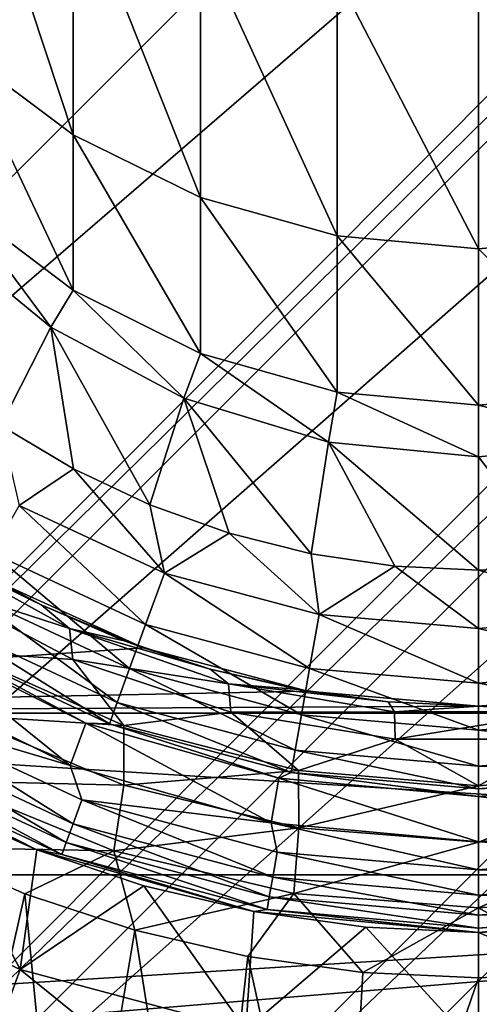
# Model space of a CAD drawing. Header units: metres. Extents: x -80 to 80, y -455 to 95.
# Tile 34 of 256: x -5 to 0, y -409 to -398. Entities that reach past the tile are written whole.
import ezdxf

# ---------------------------------------------------------------- set-up
doc = ezdxf.new("R2010")
doc.units = ezdxf.units.M
for name, color, linetype in [('solid_501010_K_01', 7, 'CONTINUOUS'), ('solid_501010_k_01_02', 7, 'CONTINUOUS'), ('solid_501010_k_02', 7, 'CONTINUOUS'), ('solid_501010_k_02_01', 7, 'CONTINUOUS')]:
    doc.layers.add(name, color=color, linetype=linetype)

msp = doc.modelspace()

# ---------------------------------------------------------------- linework, layer by layer
at = {"layer": 'solid_501010_K_01'}
for points in [[(-20.477205, -398.17514, 447.299988), (3.86694, -373.761719, 447.299988), (5.949505, -374.266846, 447.299988)], [(-19.983139, -400.199493, 447.299988), (-20.477205, -398.17514, 447.299988), (5.949505, -374.266846, 447.299988)], [(0, -401.929047, 955.419434), (1.658268, -402.33667, 940), (1.561871, -401.784729, 955.408752)], [(0, -401.929047, 955.419434), (0, -402.5, 940), (1.658268, -402.33667, 940)], [(1.658268, -402.33667, 940), (0, -402.5, 940), (1.658126, -402.3367, 676)], [(0, -402.5, 940), (0, -402.5, 676), (1.658126, -402.3367, 676)], [(0, -405.25, 476.799988), (-0.000049, -405.25, 475.397827), (1.890213, -405.086365, 475.43988)], [(0.998443, -405.20459, 476.799988), (0, -405.25, 476.799988), (1.890213, -405.086365, 475.43988)], [(0.928964, -405.313293, 477.576447), (0, -405.25, 476.799988), (0.998443, -405.20459, 476.799988)], [(-0.91989, -405.615143, 478.30069), (-0.928964, -405.313293, 477.576447), (0.928964, -405.313293, 477.576447)], [(-0.91989, -405.615143, 478.30069), (0.928964, -405.313293, 477.576447), (0.91989, -405.615143, 478.30069)], [(0.000011, -407.476593, 479.698578), (-0.000012, -406.752045, 479.399261), (1.984416, -406.593536, 479.399261)], [(2.289502, -406.538544, 656), (0, -406.75, 656), (2.224262, -406.86441, 655.95105)], [(0.000011, -407.476593, 479.698578), (1.984416, -406.593536, 479.399261), (2.038104, -407.318604, 479.698578)], [(0, -406.75, 656), (0, -407.059021, 655.95105), (2.224262, -406.86441, 655.95105)], [(2.224262, -406.86441, 655.95105), (0, -407.059021, 655.95105), (2.272714, -407.139191, 655.808838)], [(0, -407.059021, 655.95105), (0, -407.338043, 655.808838), (2.272714, -407.139191, 655.808838)], [(2.272714, -407.139191, 655.808838), (0, -407.338043, 655.808838), (2.311151, -407.357178, 655.58728)], [(0, -407.338043, 655.808838), (0, -407.559387, 655.58728), (2.311151, -407.357178, 655.58728)], [(2.311151, -407.357178, 655.58728), (0, -407.559387, 655.58728), (2.335802, -407.496979, 655.308105)], [(0.000011, -407.476593, 479.698578), (2.038104, -407.318604, 479.698578), (1.279417, -408.191406, 479.799988)], [(2.335802, -407.496979, 655.308105), (0, -407.701355, 655.308105), (2.480618, -407.520142, 655)], [(0, -407.559387, 655.58728), (0, -407.701355, 655.308105), (2.335802, -407.496979, 655.308105)], [(2.480618, -407.520142, 655), (0, -407.75, 655), (2.480459, -407.520172, 650.5)], [(0, -407.701355, 655.308105), (0, -407.75, 655), (2.480618, -407.520142, 655)], [(0, -407.75, 655), (1.245716, -407.692413, 650.5), (2.480459, -407.520172, 650.5)], [(0, -407.75, 655), (0, -407.75, 650.5), (1.245716, -407.692413, 650.5)]]:
    msp.add_3dface(points, dxfattribs=at)
at = {"layer": 'solid_501010_k_01_02'}
for points in [[(-19.983139, -400.199493, 447.299988), (5.949505, -374.266846, 447.299988), (6.880237, -374.567902, 447.299988)], [(-19.66247, -401.186127, 447.299988), (6.880237, -374.567902, 447.299988), (9.157457, -375.518646, 447.299988)], [(-18.731352, -403.407471, 447.299988), (-19.66247, -401.186127, 447.299988), (9.157457, -375.518646, 447.299988)], [(-18.731352, -403.407471, 447.299988), (9.157457, -375.518646, 447.299988), (9.739612, -375.814636, 447.299988)], [(-18.407616, -404.041931, 447.299988), (9.739612, -375.814636, 447.299988), (12.115585, -377.281342, 447.299988)], [(-16.968651, -406.36557, 447.299988), (-18.407616, -404.041931, 447.299988), (12.115585, -377.281342, 447.299988)], [(-16.968651, -406.36557, 447.299988), (12.115585, -377.281342, 447.299988), (12.381054, -377.47406, 447.299988)], [(-16.740694, -406.67865, 447.299988), (12.381054, -377.47406, 447.299988), (14.743176, -379.506836, 447.299988)], [(16.968651, -382.13443, 447.299988), (-12.381054, -411.02594, 447.299988), (16.740694, -381.82135, 447.299988)], [(18.731352, -385.092529, 447.299988), (-9.739612, -412.685364, 447.299988), (18.407616, -384.458069, 447.299988)], [(19.983139, -388.300507, 447.299988), (-6.880237, -413.932098, 447.299988), (19.66247, -387.313873, 447.299988)], [(20.689867, -391.670898, 447.299988), (-3.86694, -414.738281, 447.299988), (20.477205, -390.32489, 447.299988)], [(20.832186, -395.111694, 447.299988), (-0.767158, -415.085876, 447.299988), (20.83362, -393.423645, 447.299988)], [(1.890213, -405.086365, 475.43988), (-0.000049, -405.25, 475.397827), (14.2, -405.328033, 475.378571)], [(-0.000049, -405.25, 475.397827), (-14.2, -405.328522, 475.378448), (14.2, -405.328033, 475.378571)], [(-14.2, -405.328522, 475.378448), (14.2, -407.11438, 475.077332), (14.2, -405.328033, 475.378571)], [(-14.2, -405.328522, 475.378448), (-14.2, -407.11441, 475.077332), (14.2, -407.11438, 475.077332)], [(-14.2, -408.878418, 475.040283), (-7.1, -408.878418, 475.040283), (14.2, -407.11438, 475.077332)], [(-14.2, -407.11441, 475.077332), (-14.2, -408.878418, 475.040283), (14.2, -407.11438, 475.077332)], [(-7.1, -408.878418, 475.040283), (0.0071, -408.878418, 475.040283), (14.2, -407.11438, 475.077332)], [(0.0071, -408.878418, 475.040283), (7.1142, -408.878418, 475.040283), (14.2, -407.11438, 475.077332)]]:
    msp.add_3dface(points, dxfattribs=at)
at = {"layer": 'solid_501010_k_02'}
for points in [[(-20.689867, -396.829102, 447.299988), (3.86694, -373.761719, 447.299988), (-20.477205, -398.17514, 447.299988)], [(-19.983139, -400.199493, 447.299988), (6.880237, -374.567902, 447.299988), (-19.66247, -401.186127, 447.299988)], [(-18.731352, -403.407471, 447.299988), (9.739612, -375.814636, 447.299988), (-18.407616, -404.041931, 447.299988)], [(-16.968651, -406.36557, 447.299988), (12.381054, -377.47406, 447.299988), (-16.740694, -406.67865, 447.299988)], [(-16.740694, -406.67865, 447.299988), (14.743176, -379.506836, 447.299988), (-14.743176, -408.993164, 447.299988)], [(14.743176, -379.506836, 447.299988), (16.740694, -381.82135, 447.299988), (-14.743176, -408.993164, 447.299988)], [(16.740694, -381.82135, 447.299988), (-12.381054, -411.02594, 447.299988), (-14.743176, -408.993164, 447.299988)], [(16.968651, -382.13443, 447.299988), (-12.115585, -411.218658, 447.299988), (-12.381054, -411.02594, 447.299988)], [(16.968651, -382.13443, 447.299988), (18.407616, -384.458069, 447.299988), (-12.115585, -411.218658, 447.299988)], [(18.407616, -384.458069, 447.299988), (-9.739612, -412.685364, 447.299988), (-12.115585, -411.218658, 447.299988)], [(18.731352, -385.092529, 447.299988), (-9.157457, -412.981354, 447.299988), (-9.739612, -412.685364, 447.299988)], [(18.731352, -385.092529, 447.299988), (19.66247, -387.313873, 447.299988), (-9.157457, -412.981354, 447.299988)], [(19.66247, -387.313873, 447.299988), (-6.880237, -413.932098, 447.299988), (-9.157457, -412.981354, 447.299988)], [(-3.699602, -404.609192, 475.575623), (-5.353649, -403.859283, 475.828705), (-14.2, -405.328522, 475.378448)], [(-1.890314, -405.086365, 475.43988), (-3.699602, -404.609192, 475.575623), (-14.2, -405.328522, 475.378448)], [(-0.000049, -405.25, 475.397827), (-1.890314, -405.086365, 475.43988), (-14.2, -405.328522, 475.378448)]]:
    msp.add_3dface(points, dxfattribs=at)
at = {"layer": 'solid_501010_k_02_01'}
for points in [[(19.983139, -388.300507, 447.299988), (-5.949505, -414.233154, 447.299988), (-6.880237, -413.932098, 447.299988)], [(19.983139, -388.300507, 447.299988), (20.477205, -390.32489, 447.299988), (-5.949505, -414.233154, 447.299988)], [(20.477205, -390.32489, 447.299988), (-3.86694, -414.738281, 447.299988), (-5.949505, -414.233154, 447.299988)], [(20.689867, -391.670898, 447.299988), (-2.579107, -414.93988, 447.299988), (-3.86694, -414.738281, 447.299988)], [(20.689867, -391.670898, 447.299988), (20.83362, -393.423645, 447.299988), (-2.579107, -414.93988, 447.299988)], [(20.83362, -393.423645, 447.299988), (-0.767158, -415.085876, 447.299988), (-2.579107, -414.93988, 447.299988)], [(-4.474673, -398.944153, 970.673523), (-4.474673, -396.090637, 985.851318), (-5.726413, -395.168793, 985.642151)], [(-5.726413, -398.009277, 970.533569), (-4.474673, -398.944153, 970.673523), (-5.726413, -395.168793, 985.642151)], [(20.832186, -395.111694, 447.299988), (0.861689, -415.082184, 447.299988), (-0.767158, -415.085876, 447.299988)], [(-3.070554, -399.63562, 970.776978), (-3.070554, -396.772461, 986.006042), (-4.474673, -396.090637, 985.851318)], [(-4.474673, -398.944153, 970.673523), (-3.070554, -399.63562, 970.776978), (-4.474673, -396.090637, 985.851318)], [(-1.561871, -400.06015, 970.840515), (-1.561871, -397.191071, 986.101013), (-3.070554, -396.772461, 986.006042)], [(-3.070554, -399.63562, 970.776978), (-1.561871, -400.06015, 970.840515), (-3.070554, -396.772461, 986.006042)], [(-1.561871, -397.191071, 986.101013), (0, -400.203278, 970.861938), (0, -397.332214, 986.133057)], [(-1.561871, -400.06015, 970.840515), (0, -400.203278, 970.861938), (-1.561871, -397.191071, 986.101013)], [(1.561871, -400.06015, 970.840515), (1.561871, -397.191071, 986.101013), (0, -397.332214, 986.133057)], [(0, -400.203278, 970.861938), (1.561871, -400.06015, 970.840515), (0, -397.332214, 986.133057)], [(-4.474673, -400.659393, 955.325317), (-4.474673, -398.944153, 970.673523), (-5.726413, -398.009277, 970.533569)], [(-5.726413, -399.716705, 955.255371), (-4.474673, -400.659393, 955.325317), (-5.726413, -398.009277, 970.533569)], [(-3.070554, -401.356628, 955.377014), (-3.070554, -399.63562, 970.776978), (-4.474673, -398.944153, 970.673523)], [(-4.474673, -400.659393, 955.325317), (-3.070554, -401.356628, 955.377014), (-4.474673, -398.944153, 970.673523)], [(-1.561871, -401.784729, 955.408752), (-1.561871, -400.06015, 970.840515), (-3.070554, -399.63562, 970.776978)], [(-3.070554, -401.356628, 955.377014), (-1.561871, -401.784729, 955.408752), (-3.070554, -399.63562, 970.776978)], [(-5.726413, -399.716705, 955.255371), (-6.010407, -400.010406, 940), (-4.722347, -401.067505, 940)], [(-5.726413, -399.716705, 955.255371), (-4.722347, -401.067505, 940), (-4.474673, -400.659393, 955.325317)], [(-6.010407, -400.010406, 940), (-6.010409, -400.010406, 676), (-4.722425, -401.067444, 676)], [(-5.274219, -402.151428, 676), (-4.722425, -401.067444, 676), (-6.010409, -400.010406, 676)], [(-4.722347, -401.067505, 940), (-6.010407, -400.010406, 940), (-4.722425, -401.067444, 676)], [(-1.561871, -400.06015, 970.840515), (0, -401.929047, 955.419434), (0, -400.203278, 970.861938)], [(-1.561871, -401.784729, 955.408752), (0, -401.929047, 955.419434), (-1.561871, -400.06015, 970.840515)], [(1.561871, -401.784729, 955.408752), (1.561871, -400.06015, 970.840515), (0, -400.203278, 970.861938)], [(0, -401.929047, 955.419434), (1.561871, -401.784729, 955.408752), (0, -400.203278, 970.861938)], [(-4.474673, -400.659393, 955.325317), (-4.722347, -401.067505, 940), (-3.252809, -401.852966, 940)], [(-4.474673, -400.659393, 955.325317), (-3.252809, -401.852966, 940), (-3.070554, -401.356628, 955.377014)], [(-5.274219, -402.151428, 676), (-4.473874, -402.630585, 676), (-4.722425, -401.067444, 676)], [(-4.722347, -401.067505, 940), (-4.722425, -401.067444, 676), (-3.252789, -401.852997, 676)], [(-3.630823, -403.028778, 676), (-3.252789, -401.852997, 676), (-4.722425, -401.067444, 676)], [(-4.473874, -402.630585, 676), (-3.630823, -403.028778, 676), (-4.722425, -401.067444, 676)], [(-3.252809, -401.852966, 940), (-4.722347, -401.067505, 940), (-3.252789, -401.852997, 676)], [(-3.070554, -401.356628, 955.377014), (-3.252809, -401.852966, 940), (-1.658268, -402.33667, 940)], [(-3.070554, -401.356628, 955.377014), (-1.658268, -402.33667, 940), (-1.561871, -401.784729, 955.408752)], [(-1.561871, -401.784729, 955.408752), (-1.658268, -402.33667, 940), (0, -402.5, 940)], [(-1.561871, -401.784729, 955.408752), (0, -402.5, 940), (0, -401.929047, 955.419434)], [(-3.630823, -403.028778, 676), (-2.75244, -403.342529, 676), (-3.252789, -401.852997, 676)], [(-3.252809, -401.852966, 940), (-3.252789, -401.852997, 676), (-1.658126, -402.3367, 676)], [(-1.658268, -402.33667, 940), (-3.252809, -401.852966, 940), (-1.658126, -402.3367, 676)], [(-1.846958, -403.568726, 676), (-1.658126, -402.3367, 676), (-3.252789, -401.852997, 676)], [(-2.75244, -403.342529, 676), (-1.846958, -403.568726, 676), (-3.252789, -401.852997, 676)], [(-5.072259, -403.0354, 675.915466), (-4.473874, -402.630585, 676), (-5.274219, -402.151428, 676)], [(-1.846958, -403.568726, 676), (-0.92555, -403.704803, 676), (-1.658126, -402.3367, 676)], [(-1.658268, -402.33667, 940), (0, -402.5, 676), (0, -402.5, 940)], [(-1.658268, -402.33667, 940), (-1.658126, -402.3367, 676), (0, -402.5, 676)], [(0, -403.75, 676), (0, -402.5, 676), (-1.658126, -402.3367, 676)], [(-0.92555, -403.704803, 676), (0, -403.75, 676), (-1.658126, -402.3367, 676)], [(0.92555, -403.704803, 676), (1.658126, -402.3367, 676), (0, -402.5, 676)], [(0.92555, -403.704803, 676), (0, -402.5, 676), (0, -403.75, 676)], [(-5.072259, -403.0354, 675.915466), (-3.46963, -403.782715, 675.915466), (-4.473874, -402.630585, 676)], [(-3.46963, -403.782715, 675.915466), (-3.630823, -403.028778, 676), (-4.473874, -402.630585, 676)], [(-5.37415, -403.558289, 675.666016), (-3.676135, -404.350098, 675.666016), (-5.072259, -403.0354, 675.915466)], [(-3.676135, -404.350098, 675.666016), (-3.46963, -403.782715, 675.915466), (-5.072259, -403.0354, 675.915466)], [(-3.46963, -403.782715, 675.915466), (-2.75244, -403.342529, 676), (-3.630823, -403.028778, 676)], [(-3.46963, -403.782715, 675.915466), (-1.761577, -404.240387, 675.915466), (-2.75244, -403.342529, 676)], [(-1.761577, -404.240387, 675.915466), (-1.846958, -403.568726, 676), (-2.75244, -403.342529, 676)], [(-6.143604, -403.497467, 477.576447), (-5.705945, -403.654358, 476.799988), (-4.82878, -404.133453, 476.799988)], [(-4.515468, -404.392487, 477.576447), (-6.143604, -403.497467, 477.576447), (-4.82878, -404.133453, 476.799988)], [(-6.108296, -403.878174, 478.30069), (-6.143604, -403.497467, 477.576447), (-4.515468, -404.392487, 477.576447)], [(-5.63342, -404.007385, 675.268677), (-3.853487, -404.837372, 675.268677), (-5.37415, -403.558289, 675.666016)], [(-3.853487, -404.837372, 675.268677), (-3.676135, -404.350098, 675.666016), (-5.37415, -403.558289, 675.666016)], [(-1.761577, -404.240387, 675.915466), (-0.92555, -403.704803, 676), (-1.846958, -403.568726, 676)], [(-4.82878, -404.133453, 476.799988), (-5.705945, -403.654358, 476.799988), (-5.353649, -403.859283, 475.828705)], [(-3.676135, -404.350098, 675.666016), (-1.866423, -404.835022, 675.666016), (-3.46963, -403.782715, 675.915466)], [(-1.866423, -404.835022, 675.666016), (-1.761577, -404.240387, 675.915466), (-3.46963, -403.782715, 675.915466)], [(-1.761577, -404.240387, 675.915466), (0, -404.394531, 675.915466), (-0.92555, -403.704803, 676)], [(0, -404.394531, 675.915466), (0, -403.75, 676), (-0.92555, -403.704803, 676)], [(1.761577, -404.240387, 675.915466), (0.92555, -403.704803, 676), (0, -403.75, 676)], [(0, -404.394531, 675.915466), (1.761577, -404.240387, 675.915466), (0, -403.75, 676)], [(-6.108296, -403.878174, 478.30069), (-4.515468, -404.392487, 477.576447), (-4.48033, -404.735199, 478.30069)], [(-6.108296, -403.878174, 478.30069), (-4.48033, -404.735199, 478.30069), (-5.738542, -404.651855, 478.922424)], [(-4.82878, -404.133453, 476.799988), (-5.353649, -403.859283, 475.828705), (-3.699602, -404.609192, 475.575623)], [(-5.832368, -404.351959, 674.750549), (-3.989575, -405.211273, 674.750549), (-5.63342, -404.007385, 675.268677)], [(-3.989575, -405.211273, 674.750549), (-3.853487, -404.837372, 675.268677), (-5.63342, -404.007385, 675.268677)], [(-3.91175, -404.530975, 476.799988), (-4.82878, -404.133453, 476.799988), (-3.699602, -404.609192, 475.575623)], [(-4.515468, -404.392487, 477.576447), (-4.82878, -404.133453, 476.799988), (-3.91175, -404.530975, 476.799988)], [(-1.866423, -404.835022, 675.666016), (0, -404.998291, 675.666016), (-1.761577, -404.240387, 675.915466)], [(-1.761577, -404.240387, 675.915466), (0, -404.998291, 675.666016), (0, -404.394531, 675.915466)], [(1.866423, -404.835022, 675.666016), (1.761577, -404.240387, 675.915466), (0, -404.394531, 675.915466)], [(-6.575926, -404.880493, 656), (-4.510066, -405.90802, 656), (-6.317197, -404.452606, 656)], [(-6.317197, -404.452606, 656), (-4.334906, -405.439667, 656), (-6.317186, -404.452606, 673.5)], [(-4.510066, -405.90802, 656), (-4.334906, -405.439667, 656), (-6.317197, -404.452606, 656)], [(-6.317186, -404.452606, 673.5), (-4.3349, -405.439667, 673.5), (-5.957407, -404.568542, 674.147034)], [(-4.334906, -405.439667, 656), (-4.3349, -405.439667, 673.5), (-6.317186, -404.452606, 673.5)], [(-5.957407, -404.568542, 674.147034), (-4.075107, -405.446259, 674.147034), (-5.832368, -404.351959, 674.750549)], [(-4.075107, -405.446259, 674.147034), (-3.989575, -405.211273, 674.750549), (-5.832368, -404.351959, 674.750549)], [(-4.515468, -404.392487, 477.576447), (-3.91175, -404.530975, 476.799988), (-2.962425, -404.843597, 476.799988)], [(-2.760875, -405.003448, 477.576447), (-4.515468, -404.392487, 477.576447), (-2.962425, -404.843597, 476.799988)], [(-4.48033, -404.735199, 478.30069), (-4.515468, -404.392487, 477.576447), (-2.760875, -405.003448, 477.576447)], [(-3.853487, -404.837372, 675.268677), (-1.956466, -405.345673, 675.268677), (-3.676135, -404.350098, 675.666016)], [(-1.956466, -405.345673, 675.268677), (-1.866423, -404.835022, 675.666016), (-3.676135, -404.350098, 675.666016)], [(1.866423, -404.835022, 675.666016), (0, -404.394531, 675.915466), (0, -404.998291, 675.666016)], [(-2.962425, -404.843597, 476.799988), (-3.91175, -404.530975, 476.799988), (-3.699602, -404.609192, 475.575623)], [(-4.3349, -405.439667, 673.5), (-4.075107, -405.446259, 674.147034), (-5.957407, -404.568542, 674.147034)], [(-5.738542, -404.651855, 478.922424), (-3.91794, -405.465118, 478.922424), (-5.753305, -405.349579, 479.399261)], [(-4.48033, -404.735199, 478.30069), (-3.91794, -405.465118, 478.922424), (-5.738542, -404.651855, 478.922424)], [(-2.962425, -404.843597, 476.799988), (-3.699602, -404.609192, 475.575623), (-1.890314, -405.086365, 475.43988)], [(-4.48033, -404.735199, 478.30069), (-2.760875, -405.003448, 477.576447), (-2.735721, -405.319275, 478.30069)], [(-4.48033, -404.735199, 478.30069), (-2.735721, -405.319275, 478.30069), (-3.91794, -405.465118, 478.922424)], [(-6.404509, -405.342926, 655.95105), (-4.510066, -405.90802, 656), (-6.575926, -404.880493, 656)], [(-3.989575, -405.211273, 674.750549), (-2.02556, -405.737518, 674.750549), (-3.853487, -404.837372, 675.268677)], [(-2.02556, -405.737518, 674.750549), (-1.956466, -405.345673, 675.268677), (-3.853487, -404.837372, 675.268677)], [(-1.988643, -405.068756, 476.799988), (-2.962425, -404.843597, 476.799988), (-1.890314, -405.086365, 475.43988)], [(-2.760875, -405.003448, 477.576447), (-2.962425, -404.843597, 476.799988), (-1.988643, -405.068756, 476.799988)], [(-1.956466, -405.345673, 675.268677), (0, -405.516846, 675.268677), (-1.866423, -404.835022, 675.666016)], [(-1.866423, -404.835022, 675.666016), (0, -405.516846, 675.268677), (0, -404.998291, 675.666016)], [(1.956466, -405.345673, 675.268677), (1.866423, -404.835022, 675.666016), (0, -404.998291, 675.666016)], [(1.956466, -405.345673, 675.268677), (0, -404.998291, 675.666016), (0, -405.516846, 675.268677)], [(-2.760875, -405.003448, 477.576447), (-1.988643, -405.068756, 476.799988), (-0.998443, -405.20459, 476.799988)], [(-0.928964, -405.313293, 477.576447), (-2.760875, -405.003448, 477.576447), (-0.998443, -405.20459, 476.799988)], [(-2.735721, -405.319275, 478.30069), (-2.760875, -405.003448, 477.576447), (-0.928964, -405.313293, 477.576447)], [(-0.998443, -405.20459, 476.799988), (-1.988643, -405.068756, 476.799988), (-1.890314, -405.086365, 475.43988)], [(-0.998443, -405.20459, 476.799988), (-1.890314, -405.086365, 475.43988), (-0.000049, -405.25, 475.397827)], [(-4.075107, -405.446259, 674.147034), (-2.068986, -405.983795, 674.147034), (-3.989575, -405.211273, 674.750549)], [(-2.068986, -405.983795, 674.147034), (-2.02556, -405.737518, 674.750549), (-3.989575, -405.211273, 674.750549)], [(0, -405.25, 476.799988), (-0.998443, -405.20459, 476.799988), (-0.000049, -405.25, 475.397827)], [(-0.928964, -405.313293, 477.576447), (-0.998443, -405.20459, 476.799988), (0, -405.25, 476.799988)], [(-2.735721, -405.319275, 478.30069), (-1.986959, -405.962433, 478.922424), (-3.91794, -405.465118, 478.922424)], [(-2.735721, -405.319275, 478.30069), (-0.928964, -405.313293, 477.576447), (-0.91989, -405.615143, 478.30069)], [(-2.735721, -405.319275, 478.30069), (-0.91989, -405.615143, 478.30069), (-1.986959, -405.962433, 478.922424)], [(0.928964, -405.313293, 477.576447), (-0.928964, -405.313293, 477.576447), (0, -405.25, 476.799988)], [(-6.404509, -405.342926, 655.95105), (-6.54402, -405.584564, 655.808838), (-4.476373, -406.548737, 655.808838)], [(-4.380942, -406.28653, 655.95105), (-4.510066, -405.90802, 656), (-6.404509, -405.342926, 655.95105)], [(-4.380942, -406.28653, 655.95105), (-6.404509, -405.342926, 655.95105), (-4.476373, -406.548737, 655.808838)], [(-5.920702, -406.077423, 479.698578), (-5.753305, -405.349579, 479.399261), (-3.91855, -406.12207, 479.399261)], [(-3.91794, -405.465118, 478.922424), (-3.91855, -406.12207, 479.399261), (-5.753305, -405.349579, 479.399261)], [(-2.02556, -405.737518, 674.750549), (0, -405.914734, 674.750549), (-1.956466, -405.345673, 675.268677)], [(-1.956466, -405.345673, 675.268677), (0, -405.914734, 674.750549), (0, -405.516846, 675.268677)], [(2.02556, -405.737518, 674.750549), (1.956466, -405.345673, 675.268677), (0, -405.516846, 675.268677)], [(-4.510066, -405.90802, 656), (-2.289502, -406.538544, 656), (-4.334906, -405.439667, 656)], [(-4.334906, -405.439667, 656), (-2.204981, -406.045685, 656), (-4.3349, -405.439667, 673.5)], [(-2.289502, -406.538544, 656), (-2.204981, -406.045685, 656), (-4.334906, -405.439667, 656)], [(-4.3349, -405.439667, 673.5), (-2.204994, -406.045685, 673.5), (-4.075107, -405.446259, 674.147034)], [(-2.204981, -406.045685, 656), (-2.204994, -406.045685, 673.5), (-4.3349, -405.439667, 673.5)], [(-2.204994, -406.045685, 673.5), (-2.068986, -405.983795, 674.147034), (-4.075107, -405.446259, 674.147034)], [(-3.91794, -405.465118, 478.922424), (-1.986959, -405.962433, 478.922424), (-3.91855, -406.12207, 479.399261)], [(2.02556, -405.737518, 674.750549), (0, -405.516846, 675.268677), (0, -405.914734, 674.750549)], [(-6.54402, -405.584564, 655.808838), (-6.654693, -405.776276, 655.58728), (-4.552078, -406.756744, 655.58728)], [(-4.476373, -406.548737, 655.808838), (-6.54402, -405.584564, 655.808838), (-4.552078, -406.756744, 655.58728)], [(-0.91989, -405.615143, 478.30069), (0, -406.129791, 478.922424), (-1.986959, -405.962433, 478.922424)], [(-0.91989, -405.615143, 478.30069), (0.91989, -405.615143, 478.30069), (0, -406.129791, 478.922424)], [(0.91989, -405.615143, 478.30069), (1.986959, -405.962433, 478.922424), (0, -406.129791, 478.922424)], [(-4.876744, -406.838379, 650.5), (-4.876762, -406.838379, 655), (-7.106834, -405.727936, 655)], [(-6.725674, -405.8992, 655.308105), (-7.106834, -405.727936, 655), (-4.876762, -406.838379, 655)], [(-6.01736, -406.334747, 650.5), (-4.876744, -406.838379, 650.5), (-7.106834, -405.727936, 655)], [(-2.068986, -405.983795, 674.147034), (0, -406.164825, 674.147034), (-2.02556, -405.737518, 674.750549)], [(-2.02556, -405.737518, 674.750549), (0, -406.164825, 674.147034), (0, -405.914734, 674.750549)], [(2.068986, -405.983795, 674.147034), (2.02556, -405.737518, 674.750549), (0, -405.914734, 674.750549)], [(-6.654693, -405.776276, 655.58728), (-6.725674, -405.8992, 655.308105), (-4.600632, -406.890137, 655.308105)], [(-4.552078, -406.756744, 655.58728), (-6.654693, -405.776276, 655.58728), (-4.600632, -406.890137, 655.308105)], [(-4.600632, -406.890137, 655.308105), (-6.725674, -405.8992, 655.308105), (-4.876762, -406.838379, 655)], [(-4.380942, -406.28653, 655.95105), (-2.289502, -406.538544, 656), (-4.510066, -405.90802, 656)], [(-1.986959, -405.962433, 478.922424), (-1.984439, -406.593536, 479.399261), (-3.91855, -406.12207, 479.399261)], [(-1.986959, -405.962433, 478.922424), (0, -406.129791, 478.922424), (-1.984439, -406.593536, 479.399261)], [(1.986959, -405.962433, 478.922424), (1.984416, -406.593536, 479.399261), (-0.000012, -406.752045, 479.399261)], [(0, -406.129791, 478.922424), (1.986959, -405.962433, 478.922424), (-0.000012, -406.752045, 479.399261)], [(2.068986, -405.983795, 674.147034), (0, -405.914734, 674.750549), (0, -406.164825, 674.147034)], [(-5.920702, -406.077423, 479.698578), (-4.027494, -406.84848, 479.698578), (-6.184985, -406.809692, 479.799988)], [(-5.920702, -406.077423, 479.698578), (-3.91855, -406.12207, 479.399261), (-4.027494, -406.84848, 479.698578)], [(-2.289502, -406.538544, 656), (0, -406.75, 656), (-2.204981, -406.045685, 656)], [(-2.204994, -406.045685, 673.5), (0, -406.25, 673.5), (-2.068986, -405.983795, 674.147034)], [(-2.204994, -406.045685, 673.5), (0, -406.25, 656), (0, -406.25, 673.5)], [(-2.204981, -406.045685, 656), (0, -406.25, 656), (-2.204994, -406.045685, 673.5)], [(0, -406.75, 656), (0, -406.25, 656), (-2.204981, -406.045685, 656)], [(-2.068986, -405.983795, 674.147034), (0, -406.25, 673.5), (0, -406.164825, 674.147034)], [(2.204994, -406.045685, 673.5), (2.068986, -405.983795, 674.147034), (0, -406.164825, 674.147034)], [(2.204994, -406.045685, 673.5), (0, -406.164825, 674.147034), (0, -406.25, 673.5)], [(2.204981, -406.045685, 656), (2.204994, -406.045685, 673.5), (0, -406.25, 673.5)], [(2.204981, -406.045685, 656), (0, -406.25, 673.5), (0, -406.25, 656)], [(2.289502, -406.538544, 656), (2.204981, -406.045685, 656), (0, -406.25, 656)], [(-4.027494, -406.84848, 479.698578), (-3.91855, -406.12207, 479.399261), (-1.984439, -406.593536, 479.399261)], [(0, -406.129791, 478.922424), (-0.000012, -406.752045, 479.399261), (-1.984439, -406.593536, 479.399261)], [(-4.380942, -406.28653, 655.95105), (-4.476373, -406.548737, 655.808838), (-2.272714, -407.139191, 655.808838)], [(-2.224262, -406.86441, 655.95105), (-2.289502, -406.538544, 656), (-4.380942, -406.28653, 655.95105)], [(-2.224262, -406.86441, 655.95105), (-4.380942, -406.28653, 655.95105), (-2.272714, -407.139191, 655.808838)], [(2.289502, -406.538544, 656), (0, -406.25, 656), (0, -406.75, 656)], [(-5.061844, -408.157471, 649.200012), (-6.01736, -406.334747, 650.5), (-7.400129, -407.067108, 649.200012)], [(-5.061844, -408.157471, 649.200012), (-4.876744, -406.838379, 650.5), (-6.01736, -406.334747, 650.5)], [(-4.476373, -406.548737, 655.808838), (-4.552078, -406.756744, 655.58728), (-2.311151, -407.357178, 655.58728)], [(-2.272714, -407.139191, 655.808838), (-4.476373, -406.548737, 655.808838), (-2.311151, -407.357178, 655.58728)], [(-4.027494, -406.84848, 479.698578), (-1.984439, -406.593536, 479.399261), (-2.038083, -407.318604, 479.698578)], [(-2.289502, -406.538544, 656), (0, -407.059021, 655.95105), (0, -406.75, 656)], [(-2.224262, -406.86441, 655.95105), (0, -407.059021, 655.95105), (-2.289502, -406.538544, 656)], [(-2.038083, -407.318604, 479.698578), (-1.984439, -406.593536, 479.399261), (-0.000012, -406.752045, 479.399261)], [(-6.184985, -406.809692, 479.799988), (-5.010778, -407.322571, 479.799988), (-6.004345, -411.748505, 479.799988)], [(-4.027494, -406.84848, 479.698578), (-5.010778, -407.322571, 479.799988), (-6.184985, -406.809692, 479.799988)], [(-5.061844, -408.157471, 649.200012), (-3.69457, -407.234619, 650.5), (-4.876744, -406.838379, 650.5)], [(-3.69457, -407.234619, 650.5), (-2.480618, -407.520142, 655), (-4.876762, -406.838379, 655)], [(-4.600632, -406.890137, 655.308105), (-4.876762, -406.838379, 655), (-2.480618, -407.520142, 655)], [(-4.876744, -406.838379, 650.5), (-3.69457, -407.234619, 650.5), (-4.876762, -406.838379, 655)], [(-4.552078, -406.756744, 655.58728), (-4.600632, -406.890137, 655.308105), (-2.335802, -407.496979, 655.308105)], [(-2.311151, -407.357178, 655.58728), (-4.552078, -406.756744, 655.58728), (-2.335802, -407.496979, 655.308105)], [(-2.038083, -407.318604, 479.698578), (-0.000012, -406.752045, 479.399261), (0.000011, -407.476593, 479.698578)], [(-4.027494, -406.84848, 479.698578), (-3.795676, -407.725647, 479.799988), (-5.010778, -407.322571, 479.799988)], [(-2.335802, -407.496979, 655.308105), (-4.600632, -406.890137, 655.308105), (-2.480618, -407.520142, 655)], [(-4.027494, -406.84848, 479.698578), (-2.038083, -407.318604, 479.698578), (-3.795676, -407.725647, 479.799988)], [(-2.224262, -406.86441, 655.95105), (-2.272714, -407.139191, 655.808838), (0, -407.338043, 655.808838)], [(-2.224262, -406.86441, 655.95105), (0, -407.338043, 655.808838), (0, -407.059021, 655.95105)], [(-5.061844, -408.157471, 649.200012), (-7.400129, -407.067108, 649.200012), (-5.47229, -409.285095, 649.200012)], [(-2.272714, -407.139191, 655.808838), (-2.311151, -407.357178, 655.58728), (0, -407.559387, 655.58728)], [(-2.272714, -407.139191, 655.808838), (0, -407.559387, 655.58728), (0, -407.338043, 655.808838)], [(-2.56981, -408.825195, 649.200012), (-3.69457, -407.234619, 650.5), (-5.061844, -408.157471, 649.200012)], [(-3.69457, -407.234619, 650.5), (-2.480459, -407.520172, 650.5), (-2.480618, -407.520142, 655)], [(-2.56981, -408.825195, 649.200012), (-2.480459, -407.520172, 650.5), (-3.69457, -407.234619, 650.5)], [(-5.010778, -407.322571, 479.799988), (-4.538705, -412.184601, 479.799988), (-6.004345, -411.748505, 479.799988)], [(-5.010778, -407.322571, 479.799988), (-3.795676, -407.725647, 479.799988), (-4.538705, -412.184601, 479.799988)], [(-2.038083, -407.318604, 479.698578), (-2.54849, -408.016083, 479.799988), (-3.795676, -407.725647, 479.799988)], [(-2.038083, -407.318604, 479.698578), (-1.279496, -408.191406, 479.799988), (-2.54849, -408.016083, 479.799988)], [(-2.311151, -407.357178, 655.58728), (-2.335802, -407.496979, 655.308105), (0, -407.701355, 655.308105)], [(-2.311151, -407.357178, 655.58728), (0, -407.701355, 655.308105), (0, -407.559387, 655.58728)], [(-2.038083, -407.318604, 479.698578), (0.000011, -407.476593, 479.698578), (-1.279496, -408.191406, 479.799988)], [(-2.335802, -407.496979, 655.308105), (-2.480618, -407.520142, 655), (0, -407.75, 655)], [(-2.335802, -407.496979, 655.308105), (0, -407.75, 655), (0, -407.701355, 655.308105)], [(0.000011, -407.476593, 479.698578), (-0.000039, -408.25, 479.799988), (-1.279496, -408.191406, 479.799988)], [(0.000011, -407.476593, 479.698578), (1.279417, -408.191406, 479.799988), (-0.000039, -408.25, 479.799988)], [(-2.56981, -408.825195, 649.200012), (-1.245716, -407.692413, 650.5), (-2.480459, -407.520172, 650.5)], [(-2.480618, -407.520142, 655), (0, -407.75, 650.5), (0, -407.75, 655)], [(-1.245716, -407.692413, 650.5), (0, -407.75, 650.5), (-2.480618, -407.520142, 655)], [(-2.480459, -407.520172, 650.5), (-1.245716, -407.692413, 650.5), (-2.480618, -407.520142, 655)], [(0, -409.049988, 649.200012), (-1.245716, -407.692413, 650.5), (-2.56981, -408.825195, 649.200012)], [(0, -409.049988, 649.200012), (0, -407.75, 650.5), (-1.245716, -407.692413, 650.5)], [(2.56981, -408.825195, 649.200012), (1.245716, -407.692413, 650.5), (0, -407.75, 650.5)], [(-3.795676, -407.725647, 479.799988), (-3.042027, -412.498169, 479.799988), (-4.538705, -412.184601, 479.799988)], [(-3.795676, -407.725647, 479.799988), (-2.54849, -408.016083, 479.799988), (-3.042027, -412.498169, 479.799988)], [(2.56981, -408.825195, 649.200012), (0, -407.75, 650.5), (0, -409.049988, 649.200012)], [(-2.54849, -408.016083, 479.799988), (-1.524633, -412.687073, 479.799988), (-3.042027, -412.498169, 479.799988)], [(-2.54849, -408.016083, 479.799988), (-1.279496, -408.191406, 479.799988), (-1.524633, -412.687073, 479.799988)], [(-8, -408.106415, 649), (-5.134692, -411.502106, 649), (-3.692252, -411.867249, 649)], [(-5.472334, -409.285065, 649), (-8, -408.106415, 649), (-3.692252, -411.867249, 649)], [(-5.061844, -408.157471, 649.200012), (-5.47229, -409.285095, 649.200012), (-2.778188, -410.006958, 649.200012)], [(-2.56981, -408.825195, 649.200012), (-5.061844, -408.157471, 649.200012), (-2.778188, -410.006958, 649.200012)], [(-1.279496, -408.191406, 479.799988), (-0.000039, -408.25, 479.799988), (-1.524633, -412.687073, 479.799988)], [(-0.000039, -408.25, 479.799988), (0, -412.75, 479.799988), (-1.524633, -412.687073, 479.799988)], [(-0.000039, -408.25, 479.799988), (1.279417, -408.191406, 479.799988), (0, -412.75, 479.799988)], [(1.279417, -408.191406, 479.799988), (1.524635, -412.687073, 479.799988), (0, -412.75, 479.799988)]]:
    msp.add_3dface(points, dxfattribs=at)

doc.saveas('drawing.dxf')
